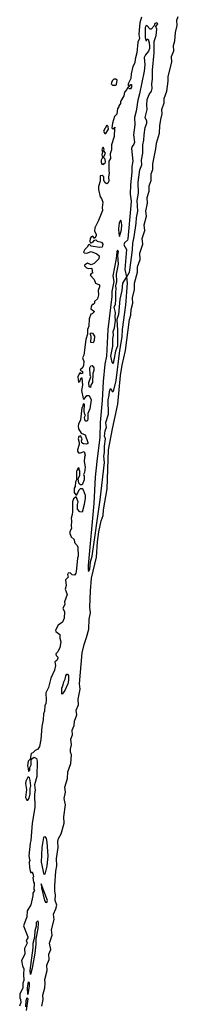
# Model space of a CAD drawing. Extents: x 2895860 to 3052244, y 542080 to 918683.
# Tile 24 of 133: x 3038916 to 3040663, y 571974 to 582790. Entities that reach past the tile are written whole.
import ezdxf

# ---------------------------------------------------------------- set-up
doc = ezdxf.new("R2010")
doc.units = 0

msp = doc.modelspace()

# ---------------------------------------------------------------- linework, layer by layer
at = {"layer": '0CON05XD'}
for points in [[(3040256, 582816), (3040241, 582755), (3040231, 582675), (3040229, 582629), (3040236, 582585), (3040217, 582543), (3040206, 582425), (3040188, 582355), (3040186, 582315), (3040164, 582276), (3040143, 582195), (3040140, 582145), (3040112, 582085), (3040110, 582065), (3040115, 582060), (3040125, 582060), (3040142, 582078), (3040148, 582078), (3040147, 582047), (3040135, 582032), (3040125, 582030), (3040115, 582040), (3040105, 582040), (3040098, 582022), (3040070, 581995), (3040062, 581955), (3040028, 581892), (3040025, 581870), (3040008, 581845), (3040007, 581833), (3039993, 581815), (3039988, 581752), (3039962, 581728), (3039938, 581655), (3039933, 581603), (3039945, 581590), (3039960, 581600), (3039962, 581608), (3039968, 581605), (3039960, 581600), (3039957, 581505), (3039928, 581415), (3039928, 581362), (3039912, 581315), (3039918, 581265), (3039900, 581235), (3039898, 581135), (3039902, 581105), (3039893, 581065), (3039897, 581015), (3039886, 580994), (3039875, 580988), (3039857, 580997), (3039842, 581025), (3039842, 581062), (3039825, 581080), (3039804, 581076), (3039801, 581015), (3039785, 580958), (3039784, 580925), (3039801, 580845), (3039819, 580825), (3039831, 580785), (3039824, 580725), (3039830, 580695), (3039786, 580584), (3039744, 580504), (3039742, 580465), (3039760, 580435), (3039760, 580415), (3039745, 580390), (3039735, 580390), (3039722, 580412), (3039705, 580406), (3039692, 580385), (3039689, 580355), (3039695, 580340), (3039705, 580340), (3039725, 580350), (3039742, 580368), (3039755, 580370), (3039768, 580358), (3039818, 580345), (3039831, 580325), (3039830, 580305), (3039825, 580292), (3039795, 580288), (3039705, 580302), (3039685, 580322), (3039675, 580318), (3039660, 580290), (3039634, 580265), (3039620, 580235), (3039627, 580227), (3039655, 580226), (3039705, 580242), (3039767, 580217), (3039790, 580195), (3039788, 580162), (3039735, 580110), (3039705, 580098), (3039665, 580117), (3039630, 580095), (3039630, 580085), (3039653, 580063), (3039675, 580058), (3039705, 580060), (3039710, 580055), (3039720, 580005), (3039705, 580000), (3039692, 579985), (3039737, 579937), (3039750, 579895), (3039797, 579877), (3039797, 579855), (3039782, 579815), (3039783, 579767), (3039772, 579725), (3039740, 579695), (3039740, 579675), (3039725, 579660), (3039715, 579660), (3039702, 579635), (3039700, 579615), (3039740, 579585), (3039715, 579560), (3039700, 579555), (3039682, 579505), (3039678, 579425), (3039662, 579385), (3039662, 579335), (3039644, 579276), (3039624, 579106), (3039610, 579075), (3039622, 579035), (3039618, 578992), (3039605, 578960), (3039595, 578960), (3039584, 578945), (3039592, 578932), (3039607, 578927), (3039607, 578905), (3039595, 578900), (3039585, 578910), (3039575, 578908), (3039556, 578865), (3039565, 578808), (3039580, 578815), (3039593, 578857), (3039600, 578855), (3039609, 578775), (3039597, 578715), (3039615, 578630), (3039625, 578620), (3039655, 578660), (3039682, 578662), (3039703, 578615), (3039688, 578515), (3039667, 578463), (3039668, 578405), (3039662, 578388), (3039655, 578380), (3039645, 578380), (3039633, 578393), (3039632, 578425), (3039640, 578445), (3039633, 578453), (3039628, 578485), (3039630, 578565), (3039615, 578570), (3039610, 578535), (3039602, 578525), (3039587, 578395), (3039563, 578345), (3039560, 578325), (3039564, 578295), (3039595, 578248), (3039638, 578228), (3039666, 578146), (3039667, 578133), (3039653, 578127), (3039621, 578131), (3039601, 578141), (3039598, 578165), (3039603, 578185), (3039585, 578220), (3039567, 578213), (3039560, 578185), (3039572, 578145), (3039572, 578125), (3039554, 578065), (3039555, 578050), (3039565, 578030), (3039585, 578030), (3039628, 578048), (3039638, 578005), (3039630, 577985), (3039628, 577935), (3039637, 577875), (3039630, 577815), (3039620, 577795), (3039628, 577775), (3039628, 577735), (3039605, 577680), (3039585, 577680), (3039568, 577698), (3039560, 577745), (3039580, 577785), (3039580, 577835), (3039570, 577845), (3039570, 577865), (3039562, 577868), (3039542, 577825), (3039542, 577735), (3039533, 577715), (3039527, 577663), (3039518, 577645), (3039518, 577595), (3039535, 577570), (3039545, 577570), (3039570, 577625), (3039585, 577640), (3039605, 577640), (3039617, 577627), (3039637, 577567), (3039638, 577535), (3039628, 577465), (3039605, 577380), (3039580, 577385), (3039554, 577414), (3039553, 577463), (3039560, 577495), (3039538, 577548), (3039508, 577525), (3039497, 577493), (3039500, 577385), (3039496, 577354), (3039482, 577315), (3039488, 577285), (3039482, 577225), (3039488, 577205), (3039468, 577165), (3039468, 577145), (3039485, 577110), (3039518, 577078), (3039520, 577045), (3039550, 577015), (3039558, 576995), (3039560, 576895), (3039552, 576875), (3039537, 576725), (3039535, 576710), (3039522, 576688), (3039495, 576690), (3039472, 576712), (3039451, 576709), (3039443, 576695), (3039450, 576665), (3039422, 576635), (3039430, 576575), (3039418, 576535), (3039438, 576475), (3039410, 576395), (3039412, 576365), (3039392, 576325), (3039410, 576285), (3039408, 576215), (3039388, 576172), (3039342, 576138), (3039312, 576085), (3039315, 576070), (3039358, 576035), (3039359, 575995), (3039370, 575955), (3039360, 575895), (3039336, 575844), (3039313, 575825), (3039317, 575805), (3039336, 575786), (3039337, 575775), (3039325, 575752), (3039302, 575735), (3039311, 575695), (3039299, 575645), (3039258, 575555), (3039234, 575455), (3039203, 575395), (3039208, 575315), (3039203, 575277), (3039193, 575253), (3039190, 575195), (3039180, 575165), (3039177, 575097), (3039160, 575025), (3039148, 574882), (3039134, 574805), (3039118, 574775), (3039088, 574762), (3039060, 574735), (3039045, 574728), (3039032, 574668), (3039010, 574645), (3039002, 574595), (3039012, 574565), (3039015, 574530), (3039028, 574545), (3039027, 574575), (3039042, 574605), (3039042, 574658), (3039051, 574669), (3039075, 574690), (3039103, 574673), (3039111, 574645), (3039106, 574475), (3039080, 574385), (3039087, 574325), (3039081, 574285), (3039082, 574135), (3039053, 573965), (3039040, 573775), (3039031, 573745), (3039018, 573605), (3039024, 573564), (3039030, 573555), (3039023, 573535), (3039024, 573475), (3039035, 573420), (3039045, 573420), (3039055, 573430), (3039067, 573395), (3039068, 573375), (3039060, 573365), (3039070, 573315), (3039078, 573305), (3039072, 573235), (3039080, 573225), (3039062, 573195), (3039062, 573165), (3039039, 573065), (3039001, 572999), (3038996, 572935), (3038958, 572835), (3038993, 572753), (3039008, 572715), (3039007, 572703), (3038988, 572675), (3039000, 572645), (3038970, 572585), (3038973, 572525), (3038938, 572455), (3038949, 572395), (3038964, 572365), (3038958, 572305), (3038962, 572235), (3038952, 572205), (3038950, 572155), (3038918, 572085), (3038917, 572045), (3038927, 572025), (3038930, 571995), (3038916, 571954)], [(3039159, 571955), (3039177, 572025), (3039170, 572075), (3039193, 572155), (3039199, 572205), (3039194, 572245), (3039221, 572345), (3039216, 572405), (3039240, 572465), (3039239, 572525), (3039258, 572575), (3039246, 572645), (3039275, 572735), (3039267, 572793), (3039296, 572905), (3039289, 572965), (3039315, 573023), (3039324, 573064), (3039307, 573115), (3039312, 573175), (3039304, 573215), (3039304, 573274), (3039315, 573435), (3039325, 573495), (3039323, 573575), (3039339, 573695), (3039337, 573763), (3039345, 573795), (3039372, 573845), (3039406, 573965), (3039402, 574032), (3039420, 574165), (3039408, 574235), (3039423, 574305), (3039412, 574358), (3039444, 574455), (3039446, 574526), (3039481, 574619), (3039487, 574715), (3039478, 574745), (3039478, 574775), (3039486, 574825), (3039481, 574885), (3039497, 574935), (3039496, 574985), (3039516, 575035), (3039521, 575085), (3039545, 575152), (3039540, 575205), (3039563, 575265), (3039559, 575325), (3039584, 575435), (3039575, 575495), (3039604, 575836), (3039625, 575926), (3039654, 576004), (3039679, 576095), (3039681, 576205), (3039698, 576275), (3039688, 576335), (3039695, 576515), (3039709, 576655), (3039763, 576885), (3039773, 577053), (3039788, 577165), (3039815, 577285), (3039837, 577345), (3039841, 577405), (3039880, 577635), (3039894, 578065), (3039940, 578295), (3039998, 578568), (3040028, 578882), (3040046, 578995), (3040082, 579155), (3040125, 579495), (3040139, 579545), (3040143, 579605), (3040162, 579675), (3040158, 579735), (3040180, 579825), (3040179, 579895), (3040204, 579976), (3040213, 580015), (3040213, 580075), (3040242, 580155), (3040241, 580225), (3040273, 580323), (3040267, 580385), (3040295, 580475), (3040287, 580535), (3040312, 580632), (3040307, 580685), (3040324, 580775), (3040322, 580835), (3040341, 580905), (3040342, 580965), (3040365, 581025), (3040364, 581095), (3040382, 581145), (3040383, 581207), (3040417, 581373), (3040423, 581435), (3040456, 581545), (3040458, 581625), (3040470, 581695), (3040484, 581754), (3040481, 581805), (3040509, 581875), (3040506, 581925), (3040536, 582004), (3040553, 582113), (3040553, 582165), (3040593, 582325), (3040589, 582385), (3040613, 582447), (3040610, 582505), (3040626, 582556), (3040631, 582649), (3040650, 582725), (3040646, 582784), (3040663, 582825)], [(3039675, 576730), (3039688, 576755), (3039698, 576835), (3039716, 576895), (3039804, 577515), (3039851, 577925), (3039844, 577995), (3039851, 578035), (3039849, 578105), (3039860, 578185), (3039852, 578215), (3039857, 578275), (3039873, 578315), (3039869, 578335), (3039864, 578365), (3039894, 578455), (3039890, 578615), (3039902, 578665), (3039904, 578705), (3039915, 578737), (3039925, 578730), (3039935, 578706), (3039945, 578704), (3039955, 578720), (3039980, 578825), (3040019, 579155), (3040045, 579305), (3040048, 579385), (3040084, 579655), (3040105, 579895), (3040096, 579965), (3040125, 580016), (3040131, 580039), (3040159, 580261), (3040161, 580335), (3040177, 580403), (3040200, 580555), (3040202, 580615), (3040218, 580688), (3040211, 580805), (3040224, 580886), (3040222, 581005), (3040240, 581140), (3040262, 581195), (3040258, 581245), (3040274, 581325), (3040271, 581415), (3040283, 581465), (3040286, 581526), (3040297, 581605), (3040316, 581655), (3040315, 581675), (3040297, 581715), (3040322, 581805), (3040318, 581855), (3040322, 581915), (3040343, 581967), (3040367, 582003), (3040374, 582035), (3040370, 582085), (3040380, 582135), (3040379, 582235), (3040396, 582425), (3040398, 582552), (3040419, 582615), (3040425, 582685), (3040416, 582715), (3040437, 582745), (3040425, 582756), (3040405, 582749), (3040399, 582721), (3040365, 582684), (3040355, 582684), (3040315, 582726), (3040305, 582720), (3040298, 582705), (3040297, 582595), (3040305, 582562), (3040315, 582560), (3040322, 582575), (3040330, 582575), (3040343, 582535), (3040346, 582496), (3040346, 582474), (3040336, 582445), (3040301, 582405), (3040287, 582375), (3040293, 582295), (3040288, 582225), (3040237, 581975), (3040216, 581905), (3040200, 581785), (3040181, 581715), (3040185, 581635), (3040169, 581525), (3040180, 581445), (3040175, 581422), (3040154, 581396), (3040149, 581375), (3040163, 581237), (3040151, 581179), (3040151, 581115), (3040136, 580974), (3040132, 580872), (3040144, 580795), (3040139, 580749), (3040108, 580382), (3040103, 580367), (3040071, 580339), (3040063, 580315), (3040091, 580265), (3040076, 580045), (3040092, 579965), (3040050, 579895), (3040040, 579815), (3040019, 579721), (3040005, 579552), (3039987, 579495), (3039995, 579375), (3039993, 579207), (3039972, 579148), (3039952, 579052), (3039945, 579012), (3039935, 579028), (3039922, 579095), (3039942, 579205), (3039944, 579285), (3039951, 579325), (3039947, 579363), (3039962, 579405), (3039973, 579485), (3039967, 579525), (3039971, 579575), (3039957, 579633), (3039971, 579665), (3039977, 579713), (3039974, 579795), (3039979, 579835), (3039974, 579865), (3039988, 579915), (3039981, 579995), (3040004, 580105), (3039996, 580204), (3040006, 580245), (3039995, 580258), (3039985, 580240), (3039980, 580165), (3039944, 579975), (3039953, 579915), (3039932, 579805), (3039932, 579748), (3039888, 579385), (3039872, 579095), (3039854, 579006), (3039835, 578815), (3039825, 578605), (3039803, 578365), (3039800, 578205), (3039767, 577935), (3039749, 577765), (3039734, 577475), (3039670, 576795), (3039669, 576749), (3039675, 576730)], [(3039939, 582069), (3039975, 582070), (3039982, 582078), (3039990, 582125), (3039977, 582137), (3039955, 582137), (3039935, 582120), (3039924, 582084), (3039939, 582069)], [(3039865, 581540), (3039893, 581587), (3039892, 581615), (3039875, 581630), (3039841, 581565), (3039855, 581540), (3039865, 581540)], [(3039835, 581200), (3039845, 581210), (3039855, 581210), (3039862, 581225), (3039857, 581257), (3039840, 581275), (3039860, 581325), (3039840, 581355), (3039848, 581365), (3039835, 581390), (3039820, 581365), (3039828, 581338), (3039822, 581305), (3039830, 581275), (3039815, 581248), (3039814, 581225), (3039822, 581202), (3039835, 581200)], [(3040015, 580410), (3040037, 580483), (3040042, 580535), (3040035, 580582), (3040025, 580588), (3040013, 580555), (3040003, 580495), (3040007, 580437), (3040015, 580410)], [(3039725, 579240), (3039700, 579245), (3039702, 579305), (3039700, 579325), (3039690, 579335), (3039705, 579350), (3039718, 579348), (3039740, 579315), (3039738, 579265), (3039725, 579240)], [(3039695, 578750), (3039680, 578755), (3039678, 578805), (3039700, 578865), (3039692, 578885), (3039688, 578965), (3039701, 578989), (3039715, 578992), (3039732, 578965), (3039733, 578937), (3039722, 578905), (3039718, 578805), (3039700, 578775), (3039695, 578750)], [(3039385, 575382), (3039380, 575385), (3039379, 575445), (3039397, 575483), (3039402, 575515), (3039419, 575545), (3039425, 575582), (3039435, 575599), (3039445, 575602), (3039456, 575585), (3039456, 575535), (3039448, 575495), (3039415, 575421), (3039385, 575382)], [(3039005, 574217), (3039021, 574239), (3039034, 574285), (3039034, 574344), (3039041, 574375), (3039034, 574434), (3039025, 574460), (3039015, 574470), (3039005, 574470), (3038984, 574426), (3038979, 574399), (3038990, 574335), (3038979, 574245), (3038995, 574218), (3039005, 574217)], [(3039185, 573400), (3039158, 573535), (3039165, 573698), (3039182, 573805), (3039185, 573813), (3039195, 573817), (3039208, 573795), (3039215, 573755), (3039226, 573605), (3039217, 573493), (3039195, 573402), (3039185, 573400)], [(3039215, 573092), (3039222, 573115), (3039155, 573298), (3039156, 573254), (3039190, 573115), (3039202, 573095), (3039215, 573092)], [(3039035, 572300), (3039034, 572344), (3039064, 572595), (3039064, 572645), (3039083, 572715), (3039087, 572783), (3039102, 572835), (3039102, 572875), (3039115, 572890), (3039120, 572865), (3039116, 572805), (3039096, 572694), (3039096, 572635), (3039084, 572535), (3039055, 572370), (3039035, 572300)], [(3039005, 572080), (3039003, 572153), (3039015, 572220), (3039020, 572215), (3039022, 572175), (3039005, 572080)], [(3038983, 571947), (3038988, 572015), (3038998, 572048), (3039006, 572035), (3038989, 571905)]]:
    msp.add_lwpolyline(points, dxfattribs=at)

doc.saveas('drawing.dxf')
